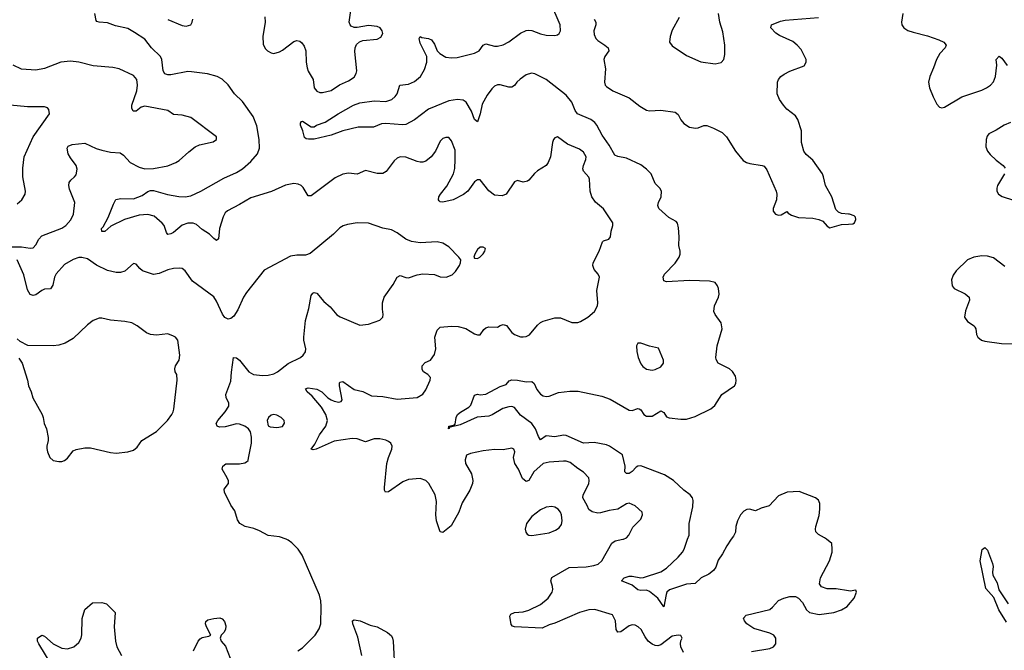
# Model space of a CAD drawing. Header units: inches. Extents: x 1449094 to 1618372, y 389908 to 534307.
# Tile 147 of 256: x 1514216 to 1521086, y 399225 to 403627. Entities that reach past the tile are written whole.
import ezdxf

# ---------------------------------------------------------------- set-up
doc = ezdxf.new("R2010")
doc.units = ezdxf.units.IN
doc.header["$MEASUREMENT"] = 0
for name, color, linetype in [('B5319', 7, 'Continuous'), ('B5329', 7, 'Continuous'), ('B5410', 7, 'Continuous'), ('B5420', 7, 'Continuous')]:
    doc.layers.add(name, color=color, linetype=linetype)

msp = doc.modelspace()

# ---------------------------------------------------------------- linework, layer by layer
at = {"layer": 'B5319', "color": 5}
for points, elevation in [([(1516158, 399222), (1516190, 399242), (1516278, 399330), (1516305.7, 399374.3), (1516317.6, 399410), (1516319.3, 399530), (1516317.3, 399570), (1516308.9, 399610), (1516187.8, 399890), (1516159.8, 399930), (1516115.4, 399975.4), (1516090, 399994), (1516075, 400000)], 660), ([(1518847, 399210), (1518829.4, 399250), (1518826, 399270), (1518829.3, 399290.7), (1518839, 399310), (1518828.9, 399328.9), (1518810, 399332), (1518770, 399322.9), (1518690, 399263.7), (1518670, 399257), (1518650, 399259.5), (1518630, 399267), (1518602, 399290), (1518579.5, 399319.5), (1518551.5, 399370), (1518531.5, 399390), (1518510, 399401.5), (1518490, 399403.1), (1518470, 399395), (1518410, 399353.5), (1518390, 399351.8), (1518379.1, 399370), (1518373.3, 399430), (1518352.2, 399472.2), (1518229.8, 399509.8), (1518187.3, 399507.3), (1518123, 399490), (1517950, 399414), (1517910, 399403), (1517861.4, 399378.6), (1517670, 399388), (1517654.2, 399394.2), (1517646.2, 399406.2), (1517637.2, 399462.8), (1517642.5, 399477.5), (1517668, 399490), (1517730, 399494.7), (1517770, 399505.2), (1517850, 399543.8), (1517903.8, 399590), (1517930.8, 399630), (1517935.3, 399650), (1517934.5, 399670), (1517922.6, 399710), (1517930, 399733.7), (1518050, 399802.6), (1518170, 399808.5), (1518223, 399817), (1518253.1, 399826.9), (1518277.4, 399850), (1518347, 399973), (1518370.8, 399989.2), (1518425.8, 400000)], 640), ([(1519181.7, 400000), (1519150, 399955.1), (1519120.6, 399899.4), (1519090, 399854), (1519073.5, 399806.5), (1519057.5, 399782.5), (1519023.9, 399756.1), (1518971.6, 399730), (1518930, 399691.7), (1518870, 399686.6), (1518750, 399648.2), (1518732.5, 399630), (1518726.3, 399613.7), (1518710, 399527.6), (1518668.2, 399590), (1518610, 399636.5), (1518590, 399645.2), (1518550, 399642.6), (1518530, 399647.4), (1518490, 399679.9), (1518415.1, 399710), (1518433.2, 399730), (1518470, 399742.2), (1518490, 399742.7), (1518550, 399731.4), (1518570, 399733.8), (1518690, 399772.2), (1518730, 399799.1), (1518810, 399875.4), (1518841.5, 399910), (1518853.2, 399930), (1518877, 400000)], 620), ([(1520000, 399640.5), (1519913.8, 399653.8), (1519850, 399655.1), (1519810, 399669.2), (1519797.2, 399690), (1519804.5, 399730), (1519866.6, 399850), (1519885.2, 399910), (1519885.2, 399930), (1519882, 399970), (1519845, 400000)], 620), ([(1514450, 399105.1), (1514349.6, 399270), (1514339.6, 399290), (1514340.7, 399310), (1514370, 399330.3), (1514390, 399324.2), (1514450, 399270.2), (1514510, 399239.3), (1514550, 399236.2), (1514594.5, 399250), (1514630, 399280.4), (1514645.7, 399310), (1514650, 399334), (1514652.9, 399447.1), (1514672.1, 399510), (1514723.9, 399556.1), (1514790, 399558.7), (1514821.3, 399550), (1514883, 399490), (1514875.3, 399390), (1514884.4, 399290), (1514894, 399250), (1514926.3, 399190)], 660), ([(1519323, 399217), (1519450, 399238.7), (1519476, 399250), (1519491.6, 399270), (1519491.2, 399310), (1519477.6, 399330), (1519450, 399344.7), (1519337.8, 399377.8), (1519289.5, 399410), (1519274.5, 399430), (1519267, 399450), (1519285.2, 399470), (1519450, 399510.4), (1519470, 399525.5), (1519510, 399572), (1519549, 399590), (1519590, 399601.3), (1519630, 399600.4), (1519650.8, 399590), (1519678.7, 399558.7), (1519706.6, 399506.6), (1519726, 399490), (1519795.2, 399475.2), (1519898, 399490), (1519951.4, 399508.6), (1519990, 399531), (1520000, 399543)], 620), ([(1515430, 399221.3), (1515460.7, 399290), (1515474.8, 399305.2), (1515490, 399314), (1515536.6, 399323.3), (1515549.6, 399330), (1515519.3, 399390), (1515512.6, 399410), (1515514.9, 399425.1), (1515530, 399437), (1515570, 399447), (1515613, 399453), (1515630, 399446), (1515645.8, 399425.8), (1515655, 399395), (1515653, 399370), (1515641.6, 399350), (1515621.2, 399330), (1515614.2, 399310), (1515622.8, 399290), (1515653.1, 399253.1), (1515684.6, 399170)], 660), ([(1516602.6, 399190), (1516576.9, 399316.9), (1516542, 399410), (1516538, 399430), (1516550, 399438), (1516592, 399430), (1516661.7, 399401.7), (1516710, 399388.4), (1516783, 399350), (1516810, 399326.8), (1516818.4, 399310), (1516821.3, 399290), (1516833.8, 399066.2)], 640)]:
    msp.add_lwpolyline(points, dxfattribs=dict(at, elevation=elevation))
at = {"layer": 'B5329', "color": 5}
for points, elevation in [([(1521102.5, 399422.5), (1521048.4, 399508.4), (1521013.4, 399593.4), (1520956.8, 399656.8), (1520919.1, 399850), (1520932, 399928), (1520950, 399942), (1520970, 399923), (1521002.9, 399830), (1521008.3, 399810), (1521004.4, 399770), (1521007.4, 399750), (1521036.2, 399696.2), (1521048.1, 399648.1), (1521113.4, 399550)], 580), ([(1520000, 399543), (1520039, 399590), (1520055.3, 399630), (1520050, 399646), (1520010, 399639), (1520000, 399640.5)], 620)]:
    msp.add_lwpolyline(points, dxfattribs=dict(at, elevation=elevation))
at = {"layer": 'B5410', "color": 5}
for points, elevation in [([(1518877, 400000), (1518887.3, 400030), (1518888.3, 400110), (1518912.4, 400227.6), (1518914.8, 400270), (1518910.7, 400290), (1518894.5, 400310), (1518850, 400342), (1518778.4, 400410), (1518716.4, 400450), (1518550, 400513.2), (1518530, 400510.8), (1518517.1, 400502.9), (1518490, 400473.5), (1518470, 400459.2), (1518450, 400458.7), (1518439.7, 400470), (1518441.5, 400510), (1518423, 400590), (1518332.3, 400650), (1518310, 400658.3), (1518224.7, 400675.3), (1518150, 400670.5), (1518030, 400724.3), (1518010, 400727.9), (1517950, 400715.9), (1517890, 400721.5), (1517850, 400694.7), (1517836.5, 400716.5), (1517815.2, 400770), (1517790, 400807.2), (1517710, 400867.1), (1517670, 400919.1), (1517650, 400925.8), (1517630, 400925.5), (1517587.3, 400912.7), (1517512.3, 400867.7), (1517490, 400859.7), (1517408.4, 400851.7), (1517290, 400798), (1517223.1, 400783.1), (1517212.7, 400787.3), (1517212.7, 400772.7), (1517208.7, 400770), (1517210, 400790.6), (1517243.1, 400796.9), (1517255.3, 400804.7), (1517262, 400850), (1517272, 400870), (1517292.3, 400887.7), (1517350, 400921.3), (1517364.5, 400935.5), (1517390, 401006.8), (1517410, 401013), (1517430, 401008.2), (1517470, 401012.2), (1517570, 401067.4), (1517610, 401081.6), (1517632.8, 401107.2), (1517650, 401113.1), (1517690, 401111.1), (1517750, 401099), (1517790, 401100.3), (1517806.5, 401086.5), (1517825.6, 401045.6), (1517850, 401012), (1517870, 401000.3), (1517890, 400996), (1517910, 400998.3), (1517975.7, 401024.3), (1518054.9, 401034.9), (1518113.9, 401033.9), (1518278.7, 400998.7), (1518337.3, 400977.3), (1518470, 400900.7), (1518490, 400899.7), (1518530, 400912.9), (1518539.1, 400910), (1518550, 400904.2), (1518570.3, 400870), (1518590, 400858.9), (1518630, 400860.5), (1518690, 400896.5), (1518710, 400884.4), (1518730, 400855.6), (1518747.1, 400847.1), (1518830, 400838.4), (1518870, 400839.2), (1518930, 400856.1), (1519039.3, 400910), (1519065.7, 400934.3), (1519115.1, 401010), (1519203.7, 401070), (1519212.2, 401087.8), (1519214.7, 401110), (1519210, 401139), (1519190, 401172), (1519169.3, 401190), (1519089.8, 401229.8), (1519075.2, 401255.2), (1519072.8, 401270), (1519083.1, 401350), (1519116.9, 401470), (1519111.1, 401510), (1519068.4, 401568.4), (1519059.8, 401590), (1519064.2, 401630), (1519092.4, 401690), (1519096, 401710), (1519092.3, 401750), (1519084.7, 401770), (1519070, 401791.6), (1519030, 401802.6), (1518890, 401805.3), (1518730, 401796.2), (1518710, 401804), (1518707.3, 401830), (1518715.6, 401850), (1518790, 401926.4), (1518817.6, 401970), (1518825.1, 401990), (1518825.1, 402010), (1518815.1, 402050), (1518818.2, 402110), (1518812.9, 402172.9), (1518806.1, 402206.1), (1518797.1, 402217.1), (1518745.4, 402245.4), (1518676.9, 402310), (1518669.7, 402330), (1518674, 402350), (1518693.1, 402390), (1518693.7, 402430), (1518682, 402450), (1518650, 402483.7), (1518621.8, 402550), (1518590, 402584.1), (1518550, 402613.4), (1518450, 402659.5), (1518390, 402670.7), (1518370, 402681), (1518329.2, 402750), (1518279.6, 402819.6), (1518244.5, 402890), (1518230, 402909.9), (1518200.8, 402930), (1518108.8, 402968.8), (1518092.9, 402992.9), (1518069.9, 403050), (1518030, 403099.5), (1517890, 403209.8), (1517810, 403249.8), (1517786.5, 403253.5), (1517750, 403241.5), (1517708.6, 403211.4), (1517685.7, 403190), (1517670, 403167.3), (1517650, 403155.1), (1517630, 403155.8), (1517570, 403172), (1517550, 403172), (1517530, 403163.5), (1517510, 403144), (1517479.3, 403100.7), (1517443.6, 403036.4), (1517430, 402968.7), (1517410, 402913.2), (1517390, 402929.2), (1517368.4, 402988.4), (1517331.2, 403051.2), (1517310, 403066), (1517270.7, 403070.7), (1517210, 403061.1), (1517070, 403001.6), (1516970, 402927.7), (1516910, 402895.4), (1516887.4, 402892.6), (1516770, 402902.5), (1516741.1, 402898.9), (1516684, 402876), (1516577.3, 402877.2), (1516470, 402851.1), (1516390, 402820.4), (1516270, 402793.3), (1516232, 402792), (1516215.1, 402795.1), (1516203.7, 402803.7), (1516192.7, 402850), (1516176, 402890), (1516175.3, 402904.7), (1516183.1, 402916.9), (1516190, 402918), (1516250, 402878.8), (1516270, 402878), (1516288, 402890), (1516348.5, 402911.6), (1516439.5, 402970), (1516545.1, 403030), (1516590, 403046.7), (1516690, 403061.4), (1516770, 403056.8), (1516812.8, 403070), (1516836.4, 403090), (1516849.7, 403110), (1516869.7, 403170.3), (1516930, 403177.8), (1516970, 403194.3), (1517012.6, 403230), (1517041.7, 403278.3), (1517056.8, 403330), (1517057.1, 403370), (1517010, 403462.7), (1517003.9, 403496.1), (1517009.6, 403510.4), (1517022.4, 403502.4), (1517070, 403495.8), (1517090, 403486), (1517110, 403456.3), (1517128.9, 403410), (1517147.6, 403390), (1517190, 403364.7), (1517230, 403359.7), (1517270, 403362.2), (1517390, 403392.6), (1517421.6, 403410), (1517451.3, 403448.7), (1517470, 403459.3), (1517530, 403442), (1517550, 403441.1), (1517590, 403451.4), (1517630, 403472.4), (1517710, 403533), (1517750, 403550.2), (1517770, 403553.8), (1517790, 403550.2), (1517850, 403527.5), (1517890, 403519.2), (1517950, 403515.6), (1517970, 403520.3), (1517981.6, 403530), (1517990.8, 403550), (1517987.2, 403590), (1517923.2, 403743.2)], 620), ([(1515925.9, 403645.9), (1515930.2, 403610), (1515911.8, 403510), (1515915.1, 403455.1), (1515930, 403425.5), (1515945.5, 403410), (1515970, 403396.4), (1515990, 403390.4), (1516030, 403402.4), (1516050, 403413), (1516130, 403474.9), (1516150, 403480.5), (1516170, 403476.3), (1516185.1, 403465.1), (1516202.3, 403442.3), (1516214, 403410), (1516215.6, 403330), (1516221.7, 403290), (1516228.2, 403268.2), (1516264.2, 403210), (1516270.6, 403150), (1516290, 403127.7), (1516310, 403119.3), (1516330, 403118.4), (1516390, 403133.4), (1516448, 403172), (1516510, 403199.6), (1516550, 403224.9), (1516565.1, 403250), (1516568.4, 403270), (1516554.3, 403405.7), (1516556.9, 403430), (1516566.3, 403453.7), (1516587.5, 403472.5), (1516610, 403482), (1516710, 403490.4), (1516736, 403504), (1516749.6, 403530), (1516745.4, 403550), (1516731, 403570), (1516710, 403578.4), (1516650, 403586.9), (1516570, 403571.6), (1516550, 403571.8), (1516530, 403580.9), (1516522, 403590), (1516516.2, 403610), (1516526.2, 403690)], 640), ([(1518425.8, 400000), (1518430, 400000.8), (1518450, 400010.3), (1518466.9, 400030), (1518494.3, 400085.7), (1518550, 400141.3), (1518563.1, 400170), (1518558.9, 400190), (1518510, 400234), (1518470, 400252.2), (1518450, 400246.6), (1518390, 400211.2), (1518330, 400201.7), (1518270, 400184.8), (1518250, 400183.5), (1518210.7, 400190.7), (1518187.5, 400207.5), (1518176.6, 400236.6), (1518146.3, 400290), (1518149.1, 400310), (1518187.2, 400387.2), (1518191, 400410), (1518188.5, 400428.5), (1518150, 400469.6), (1518110, 400493), (1518056.5, 400536.5), (1518030, 400544.8), (1518010, 400545.7), (1517910, 400539.4), (1517870, 400528.8), (1517803.5, 400470), (1517770, 400411.2), (1517750, 400404.2), (1517724.2, 400424.2), (1517696.8, 400490), (1517672.3, 400530), (1517663, 400570), (1517671.2, 400610), (1517664, 400630), (1517650, 400637), (1517590, 400623.6), (1517530, 400626.6), (1517450, 400618.5), (1517361.3, 400598.7), (1517333.7, 400586.3), (1517324.9, 400555.1), (1517327.7, 400530), (1517370, 400458), (1517378.4, 400410), (1517374.9, 400390), (1517356.3, 400343.7), (1517304.9, 400255.1), (1517281.6, 400190), (1517226.6, 400093.4), (1517170, 400047.3), (1517150, 400052.7), (1517125.3, 400130), (1517119.8, 400170), (1517123.9, 400263.9), (1517114.8, 400310), (1517072, 400390), (1517050, 400409.7), (1517010, 400424.2), (1516930, 400417), (1516890, 400400.9), (1516790, 400331.8), (1516769.2, 400330), (1516763, 400343), (1516762.6, 400362.6), (1516778.7, 400530), (1516789.1, 400570.9), (1516814, 400630), (1516815.6, 400650), (1516806, 400670), (1516790, 400682.6), (1516770, 400692.9), (1516730, 400702), (1516690, 400700.4), (1516630, 400681), (1516570, 400701.7), (1516537.2, 400702.8), (1516410, 400686), (1516286, 400630), (1516264.7, 400624.7), (1516249.4, 400630), (1516275.1, 400665), (1516309, 400730), (1516353.6, 400790), (1516364.8, 400830), (1516352.9, 400870), (1516321.3, 400921.3), (1516258.3, 400998.3), (1516222, 401030), (1516210, 401050.4), (1516230, 401056.5), (1516290, 401047.9), (1516323.7, 401030), (1516367.6, 400987.6), (1516390, 400972.4), (1516410, 400963.2), (1516443.9, 400956.1), (1516458.9, 400961.1), (1516466, 400974), (1516447.1, 401070), (1516447.6, 401090), (1516450, 401096.3), (1516470, 401100.3), (1516550, 401044.4), (1516610, 401032.2), (1516670, 401000.3), (1516750, 400997.6), (1516850, 400978.4), (1516990, 400988.9), (1517030, 401013.4), (1517050, 401044), (1517080.5, 401110), (1517082.9, 401130), (1517063.7, 401150), (1517033.3, 401170), (1517024.2, 401184.2), (1517024.4, 401210), (1517046, 401234), (1517083.7, 401250), (1517109.6, 401290), (1517119.7, 401330), (1517113, 401410), (1517130, 401458.8), (1517150, 401480.4), (1517230, 401488.5), (1517275.5, 401484.5), (1517330.3, 401470.3), (1517390, 401434), (1517410, 401427.3), (1517430, 401426.8), (1517455.5, 401464.5), (1517470, 401475.6), (1517490, 401482.8), (1517550, 401479.7), (1517570, 401492.6), (1517590, 401498.6), (1517612.8, 401492.8), (1517650, 401442.4), (1517670, 401428.4), (1517710, 401412.4), (1517730, 401412.4), (1517750, 401414.9), (1517774, 401426), (1517830, 401494), (1517850, 401514), (1517870, 401522.8), (1517950, 401544.9), (1517990, 401544.9), (1518070, 401513), (1518110, 401512.7), (1518130, 401519.3), (1518181.2, 401550), (1518226.6, 401590), (1518247, 401630), (1518249.5, 401650), (1518244.1, 401735.9), (1518261.2, 401830), (1518253.2, 401850), (1518223.6, 401883.6), (1518214.5, 401910), (1518217.6, 401930), (1518260.5, 402010), (1518282.7, 402077.3), (1518290, 402084), (1518326.3, 402093.7), (1518338, 402110), (1518342.9, 402150), (1518355.1, 402190), (1518355.1, 402210), (1518290, 402306.6), (1518233.6, 402353.6), (1518207.6, 402390), (1518197.3, 402430), (1518192.7, 402512.7), (1518186.6, 402526.6), (1518149.8, 402569.8), (1518146.4, 402586.4), (1518149.7, 402610), (1518166.6, 402650), (1518168, 402670), (1518150, 402702), (1518122.5, 402722.5), (1518037.7, 402757.7), (1517970, 402809.2), (1517950, 402801.2), (1517940.7, 402790), (1517934, 402770), (1517919.1, 402670), (1517904.9, 402630), (1517890.7, 402610), (1517828.9, 402571.1), (1517807.7, 402552.2), (1517770, 402506), (1517759.9, 402500.1), (1517730, 402493.2), (1517690, 402504), (1517670, 402495.3), (1517610, 402409), (1517582, 402398), (1517530, 402401.2), (1517490, 402433.2), (1517430, 402509), (1517410, 402509.3), (1517390, 402494), (1517343.6, 402430), (1517314.1, 402405.9), (1517240.7, 402370), (1517170, 402352), (1517150, 402356), (1517142.7, 402362.7), (1517138, 402370), (1517141.6, 402390), (1517151.8, 402410), (1517196.4, 402463.6), (1517243.7, 402550), (1517251.6, 402588.4), (1517255.8, 402650), (1517255.5, 402715.5), (1517230, 402782), (1517210, 402804), (1517190, 402805.2), (1517170, 402797.2), (1517150, 402779), (1517117.1, 402710), (1517086.3, 402670), (1517050, 402639.8), (1517030, 402632.8), (1517010, 402631.8), (1516990, 402637.4), (1516910, 402666.9), (1516870.3, 402669.7), (1516850, 402660.7), (1516830, 402641.6), (1516773, 402567), (1516750, 402552.8), (1516710, 402553.7), (1516630, 402573.3), (1516570, 402549.6), (1516510, 402555.6), (1516470, 402549.6), (1516418, 402522), (1516250, 402397.6), (1516230, 402397), (1516195.1, 402455.1), (1516180.5, 402470), (1516159.8, 402479.8), (1516130, 402483.5), (1516070, 402472.9), (1515972.6, 402427.4), (1515830, 402384.1), (1515750, 402335.8), (1515666.5, 402293.5), (1515650, 402277.8), (1515635.9, 402250), (1515611.5, 402170), (1515602.5, 402097.5), (1515590, 402086), (1515570, 402099.6), (1515540.5, 402130), (1515490, 402161.5), (1515450, 402197.2), (1515426.1, 402206.1), (1515390, 402206.3), (1515350, 402193.5), (1515290, 402142.2), (1515270, 402131), (1515250, 402127.8), (1515240.6, 402140.6), (1515224, 402190), (1515210, 402206.3), (1515155.4, 402255.4), (1515110, 402268), (1515050, 402262), (1514948.6, 402231.4), (1514853.3, 402186.7), (1514810, 402149.4), (1514789.4, 402149.4), (1514786.6, 402170), (1514798, 402182), (1514834.9, 402245.1), (1514870, 402338), (1514887.8, 402372.2), (1514922, 402378), (1515010, 402376.5), (1515070, 402398.8), (1515110, 402427.3), (1515130, 402434.6), (1515150, 402433.6), (1515247.7, 402407.7), (1515326.4, 402393.6), (1515370, 402389.4), (1515410, 402397.5), (1515481.3, 402430), (1515640, 402520), (1515730, 402559.2), (1515770, 402585.5), (1515830, 402636), (1515875.1, 402690), (1515888.7, 402730), (1515887.3, 402790), (1515870, 402887), (1515845.2, 402950), (1515770, 403054.7), (1515716.4, 403110), (1515670, 403171.5), (1515630, 403211.3), (1515594, 403230), (1515527.9, 403247.9), (1515416.3, 403263.7), (1515390, 403265.1), (1515270, 403242.6), (1515250, 403242), (1515230, 403248), (1515218.7, 403270), (1515208.4, 403348.4), (1515198.7, 403370), (1515135.4, 403430), (1515089.8, 403489.8), (1515018.2, 403538.2), (1514970, 403564.2), (1514884.4, 403584.4), (1514830, 403603.7), (1514770, 403609.4), (1514755.1, 403615.1), (1514750, 403622), (1514739.8, 403670)], 640), ([(1515250, 403626.9), (1515350, 403585.2), (1515377.6, 403582.4), (1515409.7, 403590.3), (1515420.5, 403610), (1515424.7, 403630)], 640), ([(1518224.7, 403630), (1518236.9, 403610), (1518236.9, 403590), (1518223.2, 403550), (1518224.4, 403524.5), (1518236.2, 403496.2), (1518250, 403480.8), (1518299.5, 403450), (1518322.4, 403430), (1518328.2, 403410), (1518299.5, 403370), (1518292.9, 403350), (1518303.4, 403283.4), (1518297.3, 403190), (1518301.7, 403170), (1518310, 403159.5), (1518355.8, 403130), (1518470, 403080.3), (1518542.6, 403022.6), (1518590, 402995.8), (1518611.7, 402991.7), (1518690, 402994.4), (1518790, 402980.3), (1518810, 402966), (1518830, 402928.2), (1518850, 402903.1), (1518890, 402875.6), (1518930.8, 402869.2), (1518950, 402871.7), (1518990, 402888.8), (1519010, 402887.4), (1519057.3, 402870), (1519118.9, 402838.9), (1519148.4, 402810), (1519212, 402710), (1519264.6, 402644.6), (1519287.7, 402630), (1519310, 402622.8), (1519396, 402610), (1519410, 402603.8), (1519430, 402579.1), (1519494.9, 402430), (1519498.7, 402410), (1519496.3, 402370), (1519474, 402310), (1519474.4, 402290), (1519490.8, 402270), (1519510, 402263.1), (1519530, 402264.9), (1519570, 402287.3), (1519577.4, 402277.4), (1519602, 402262), (1519650, 402245.3), (1519750, 402240.5), (1519793.2, 402233.2), (1519819.9, 402219.9), (1519850, 402184.7), (1519870, 402174.8), (1519950, 402196.3), (1520000, 402199.9)], 620), ([(1518818, 403642), (1518770, 403553.2), (1518754.4, 403510), (1518750.6, 403470), (1518770, 403444.9), (1518870, 403377.3), (1518970, 403332.7), (1519070, 403319.1), (1519110, 403327.3), (1519129.2, 403350), (1519136.1, 403383.9), (1519135.4, 403450), (1519122.5, 403542.5), (1519101.3, 403610), (1519091.8, 403670)], 640), ([(1520000, 402270.4), (1519950, 402274), (1519930, 402284), (1519910, 402302), (1519882.6, 402390), (1519837.7, 402470), (1519826, 402530), (1519817.6, 402550), (1519750, 402647.3), (1519704.8, 402684.7), (1519687, 402710), (1519671.2, 402770), (1519671.8, 402850), (1519646.8, 402930), (1519630, 402955.1), (1519570, 403003.1), (1519546.9, 403030), (1519516.9, 403070), (1519501, 403110), (1519504.2, 403190), (1519511.2, 403210), (1519526.3, 403230), (1519550, 403247.4), (1519590, 403267.4), (1519690, 403304.6), (1519704.4, 403330), (1519704.4, 403350), (1519670, 403418.7), (1519642, 403450), (1519610, 403475.1), (1519516.8, 403516.8), (1519492.1, 403532.1), (1519458, 403570), (1519461.2, 403590), (1519524.4, 403615.6), (1519557.3, 403622.7), (1519790, 403642.2)], 620), ([(1514150, 402042), (1514230, 402040.2), (1514290, 402031.6), (1514310, 402035.3), (1514330, 402054.4), (1514350, 402093.7), (1514370, 402119), (1514510, 402171.6), (1514538.7, 402190), (1514572.8, 402230), (1514591.2, 402270), (1514601.7, 402350), (1514564.6, 402444.6), (1514559.8, 402470), (1514561.7, 402490), (1514572.8, 402507.2), (1514599.6, 402530), (1514610, 402544.9), (1514616.4, 402583.6), (1514609.8, 402610), (1514570, 402662.4), (1514555.3, 402690), (1514547.3, 402730), (1514555.5, 402744.5), (1514583.7, 402756.3), (1514670, 402766), (1514750, 402727.9), (1514790, 402715.6), (1514850, 402702.6), (1514917.2, 402697.2), (1514940.6, 402680.6), (1514988, 402630), (1515050, 402596.5), (1515090, 402586.9), (1515150, 402587.9), (1515250, 402606.3), (1515306.6, 402630), (1515330, 402643.7), (1515395.6, 402704.4), (1515441.7, 402738.3), (1515470, 402753), (1515565.4, 402774.6), (1515589, 402790), (1515589, 402810), (1515410, 402942.9), (1515350, 402961), (1515290, 402965.6), (1515250, 402993.7), (1515090, 403022.8), (1515064.9, 403015.1), (1515030, 402987.6), (1515008.2, 402988.2), (1514998.4, 403010), (1514998.7, 403030), (1515033.1, 403130), (1515038.5, 403170), (1515034.3, 403210), (1515010, 403236.9), (1514910, 403283), (1514866.2, 403293.8), (1514730, 403305.4), (1514630, 403330.8), (1514570, 403337.7), (1514504, 403330), (1514390, 403286.4), (1514330, 403273.7), (1514230, 403280.5), (1514170, 403308.3)], 660), ([(1514198.5, 402341.5), (1514232.3, 402370), (1514255.1, 402410), (1514257, 402430), (1514238, 402530), (1514238.7, 402590), (1514247, 402670), (1514310, 402808), (1514425.6, 402970), (1514419.7, 402999.7), (1514411.4, 403011.4), (1514390, 403019.5), (1514270, 403017.7), (1514149.8, 403029.8)], 680), ([(1516075, 400000), (1516030, 400018), (1515950, 400025.8), (1515890, 400059.1), (1515850, 400074.7), (1515789.8, 400089.8), (1515752.7, 400110), (1515736.6, 400136.6), (1515718.7, 400198.7), (1515690, 400237.2), (1515645.2, 400330), (1515644, 400350), (1515673.2, 400390), (1515672.7, 400407.3), (1515664.5, 400430), (1515629.4, 400490), (1515633.2, 400510), (1515654.2, 400525.8), (1515750, 400526.3), (1515786.9, 400533.1), (1515799.5, 400540.5), (1515809.5, 400550), (1515814.1, 400565.8), (1515833, 400670), (1515833.6, 400713.6), (1515827, 400750), (1515812.3, 400770), (1515787, 400790), (1515750, 400804.7), (1515730, 400806), (1515650, 400784.7), (1515610, 400782), (1515595.1, 400790), (1515588.2, 400808.2), (1515598.9, 400830), (1515651.1, 400890), (1515675.1, 400930), (1515676.2, 400950), (1515656.2, 400990), (1515655.1, 401010), (1515690, 401104.7), (1515693.3, 401166.7), (1515709.4, 401270), (1515730, 401266.8), (1515750, 401250.7), (1515814.4, 401170), (1515846.8, 401150), (1515910, 401142.3), (1515950, 401145.3), (1515990, 401154.9), (1516016.2, 401170), (1516090, 401226.7), (1516175.1, 401270), (1516195.1, 401285), (1516210, 401307.3), (1516212.4, 401330), (1516199.7, 401390), (1516199.7, 401410), (1516211.8, 401528.2), (1516234.3, 401610), (1516250, 401702), (1516262, 401718), (1516270, 401722.8), (1516290, 401717.3), (1516339.1, 401659.1), (1516381.6, 401621.6), (1516430, 401567.3), (1516452.5, 401552.5), (1516590, 401494), (1516650, 401500.5), (1516730, 401528.5), (1516749.5, 401550), (1516753.5, 401570), (1516747.4, 401607.4), (1516747.4, 401650), (1516758.9, 401690), (1516821.8, 401778.2), (1516850, 401830.7), (1516870, 401842), (1516910, 401826.7), (1516930, 401826), (1516990, 401846), (1517030, 401853.8), (1517110, 401847.4), (1517151.3, 401831.3), (1517193.2, 401830), (1517233.4, 401846.6), (1517257.6, 401870), (1517285.1, 401910), (1517293.2, 401930), (1517294, 401950), (1517281.2, 401970), (1517210, 402040.9), (1517170, 402067), (1517130, 402075.1), (1517010, 402069.5), (1516950, 402078.4), (1516910, 402095.6), (1516850, 402138.7), (1516810, 402159.7), (1516750, 402171.3), (1516650, 402206.3), (1516570, 402208.3), (1516503, 402197), (1516472.9, 402187.1), (1516450, 402173.6), (1516404.9, 402130), (1516244.2, 401995.8), (1516210, 401984.2), (1516150, 401984.2), (1516104.9, 401975.1), (1515922.6, 401877.4), (1515798.1, 401721.9), (1515778.5, 401690), (1515737.8, 401602.2), (1515710, 401558.4), (1515690, 401541.6), (1515670, 401537.6), (1515648.3, 401548.3), (1515631.8, 401571.8), (1515590, 401662.9), (1515570, 401693), (1515422.5, 401802.5), (1515370, 401873.2), (1515350, 401889.4), (1515333.3, 401893.3), (1515290, 401891.1), (1515250, 401880.4), (1515190, 401854.2), (1515150, 401847.2), (1515074.2, 401874.2), (1515054, 401890), (1515030, 401919.3), (1515010, 401925.2), (1514949.3, 401870.7), (1514918.7, 401861.3), (1514890, 401862), (1514830, 401875.6), (1514752.9, 401912.9), (1514690, 401956.9), (1514650, 401966.3), (1514630, 401966.3), (1514590, 401952.4), (1514530, 401918), (1514470, 401852.8), (1514459.7, 401830), (1514446.9, 401773.1), (1514431, 401749), (1514390, 401745.8), (1514370, 401736.1), (1514330, 401705.4), (1514310, 401701.1), (1514290, 401709.7), (1514270, 401740.9), (1514245, 401845), (1514199.1, 401950)], 660), ([(1514210, 401264.7), (1514234.8, 401230), (1514270.5, 401110.5), (1514277.3, 401070), (1514296.3, 401030), (1514307.1, 400987.1), (1514373.4, 400870), (1514380.5, 400850), (1514388.4, 400808.4), (1514404, 400770), (1514414.8, 400710), (1514416, 400690), (1514406, 400650), (1514406.4, 400633.6), (1514410.8, 400610), (1514426.8, 400570), (1514450.7, 400550.7), (1514490, 400542.8), (1514510, 400544), (1514530, 400550.8), (1514550, 400566), (1514590, 400618), (1514610, 400626), (1514670, 400637.3), (1514710, 400638), (1514850, 400605.5), (1514890, 400600.5), (1514970, 400610.7), (1515010, 400621), (1515036.6, 400643.4), (1515069.3, 400690), (1515170, 400752.4), (1515247.3, 400830), (1515277.6, 400870), (1515287.8, 400890), (1515291, 400909), (1515316.2, 401110), (1515312.7, 401150), (1515301.2, 401170), (1515299, 401190), (1515304, 401210), (1515329.4, 401250.6), (1515333.8, 401286.2), (1515319.5, 401390), (1515303.7, 401410), (1515290, 401418.7), (1515250, 401433), (1515170, 401425.2), (1515130, 401429), (1515101.5, 401441.5), (1515035.3, 401490), (1514998, 401510), (1514950, 401520.9), (1514850, 401529.4), (1514790, 401542.7), (1514770, 401542.7), (1514730, 401526), (1514690, 401496), (1514590, 401400.7), (1514534.8, 401370), (1514490, 401355.8), (1514449, 401351), (1514273.8, 401353.8), (1514220.1, 401380.1), (1514198.7, 401398.7)], 680), ([(1519845, 400000), (1519832.7, 400010), (1519790, 400033.6), (1519771.3, 400051.3), (1519768.2, 400070), (1519771.1, 400090), (1519793.9, 400166.1), (1519799.8, 400210), (1519799.2, 400250), (1519790, 400273.6), (1519768.7, 400288.7), (1519654.2, 400334.2), (1519570.2, 400329.8), (1519510, 400302.4), (1519446.1, 400233.9), (1519390, 400217.6), (1519350, 400199.7), (1519309.5, 400209.5), (1519290, 400207.6), (1519270, 400196.2), (1519245.5, 400170), (1519225.8, 400130), (1519213.8, 400090), (1519210.3, 400050), (1519197.5, 400022.5), (1519181.7, 400000)], 620)]:
    msp.add_lwpolyline(points, dxfattribs=dict(at, elevation=elevation))
for points, elevation in [([(1517430, 402039), (1517410, 402022), (1517391.3, 401990), (1517386, 401970), (1517390, 401962), (1517410, 401961), (1517428, 401970), (1517450, 401992), (1517462, 402010), (1517466, 402030), (1517450, 402038)], 660), ([(1518550.7, 401369.3), (1518530, 401369), (1518519.1, 401350), (1518523.1, 401310), (1518532.4, 401270), (1518550, 401224), (1518565.1, 401205.1), (1518590, 401186.4), (1518630, 401181.6), (1518650, 401184.4), (1518690, 401203), (1518709.4, 401230), (1518709.4, 401250), (1518672.9, 401332.9), (1518610, 401347.3)], 640), ([(1515990, 400871.3), (1515970, 400866.6), (1515953.4, 400850), (1515943, 400830), (1515950, 400792), (1515964.1, 400784.1), (1516010, 400780.5), (1516050, 400787.7), (1516065.2, 400810), (1516061.2, 400830), (1516041.2, 400850), (1516010, 400867)], 660), ([(1517930, 400229.7), (1517890, 400224.2), (1517850, 400206.4), (1517790, 400158.7), (1517752.6, 400110), (1517744.2, 400070), (1517748.8, 400048.8), (1517756.7, 400036.7), (1517770, 400027.7), (1517790, 400026.7), (1517910, 400046), (1517955.8, 400064.2), (1517979.7, 400080.3), (1517996.9, 400103.1), (1518000.7, 400130), (1517997.6, 400170), (1517989.6, 400190), (1517974.5, 400210), (1517950, 400224.7)], 660)]:
    msp.add_lwpolyline(points, close=True, dxfattribs=dict(at, elevation=elevation))
at = {"layer": 'B5420', "color": 5, "elevation": 620}
for points in [[(1520378.5, 403670), (1520368.7, 403610), (1520372.4, 403590), (1520386, 403570), (1520412.4, 403552.4), (1520450, 403538.5), (1520550, 403514.4), (1520630, 403486.5), (1520664.9, 403470), (1520681.6, 403450), (1520674, 403430), (1520637, 403390), (1520612.2, 403350), (1520593.4, 403290), (1520566.9, 403230), (1520558.6, 403190), (1520564.4, 403150), (1520589.2, 403089.2), (1520616.3, 403036.3), (1520635.1, 403015.1), (1520650, 403010.4), (1520670, 403016), (1520790, 403087.4), (1520930, 403135), (1520963.1, 403150), (1520990.4, 403169.6), (1521010, 403193.1), (1521024.9, 403230), (1521034.2, 403310), (1521029.8, 403350), (1521050, 403372), (1521070, 403358.7), (1521107.3, 403307.3)], [(1521130, 402909.9), (1521085.3, 402890), (1521030, 402854.7), (1520979.1, 402830), (1520966.6, 402813.4), (1520959.6, 402790), (1520958.2, 402738.2), (1520968.1, 402710), (1520986.7, 402686.7), (1521030, 402646), (1521077.6, 402610), (1521091.8, 402590)], [(1521088.5, 402550), (1521039.1, 402470), (1521034, 402450), (1521034.8, 402430), (1521046.8, 402410), (1521072, 402392), (1521150, 402367.2)], [(1520000, 402199.9), (1520030, 402202), (1520041.2, 402210), (1520051.6, 402231.6), (1520049.1, 402249.1), (1520038.6, 402258.6), (1520006, 402270), (1520000, 402270.4)], [(1521090, 401903.5), (1521010, 401964.7), (1520970, 401976.8), (1520930, 401978.2), (1520874.8, 401970), (1520830, 401949.7), (1520750, 401874.7), (1520730, 401843.7), (1520718.3, 401810), (1520722.6, 401770), (1520736.4, 401750), (1520814.4, 401714.4), (1520841.4, 401690), (1520844.4, 401670), (1520814.7, 401594.7), (1520809, 401550), (1520830, 401519.5), (1520875.5, 401490), (1520881.7, 401481.7), (1520888.4, 401470), (1520893.4, 401430), (1520902.8, 401410), (1520926.8, 401390), (1520950, 401382.6), (1521067.4, 401367.4), (1521170, 401364)]]:
    msp.add_lwpolyline(points, dxfattribs=at)

doc.saveas('drawing.dxf')
